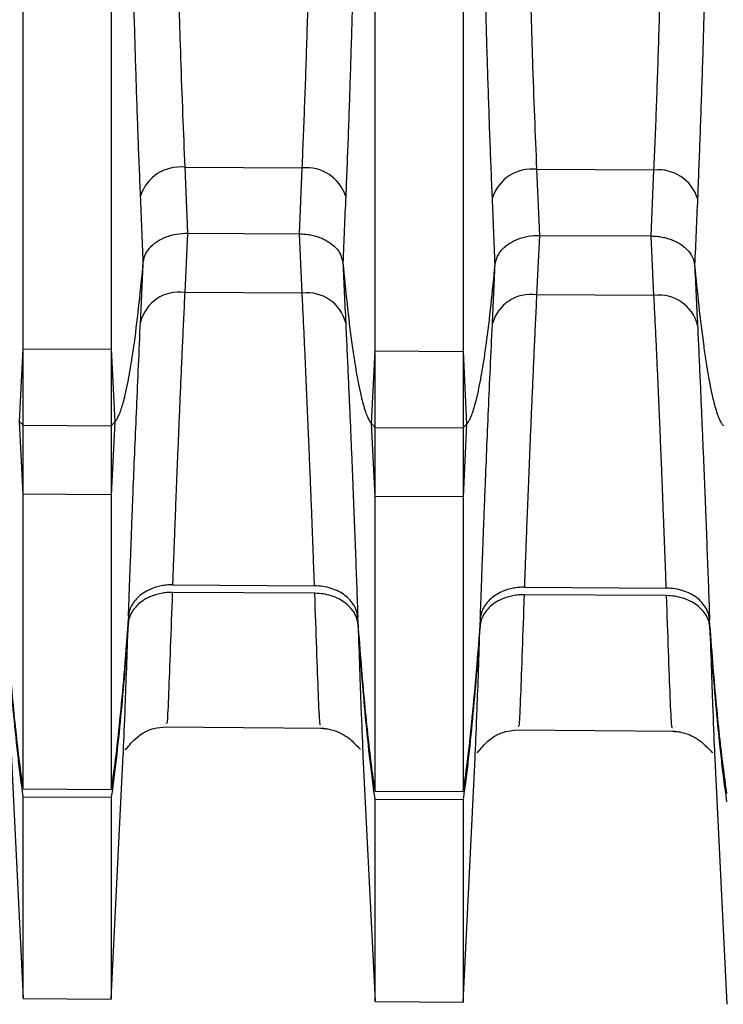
# Model space of a CAD drawing. Header units: millimetres. Extents: x -103 to 103, y -42 to 108.
# Tile 8 of 26: x -52.49 to -44.49, y 19.49 to 30.68. Entities that reach past the tile are written whole.
import ezdxf

# ---------------------------------------------------------------- set-up
doc = ezdxf.new("R2010")
doc.units = ezdxf.units.MM

msp = doc.modelspace()

# ---------------------------------------------------------------- linework, layer by layer
at = {"color": 7, "linetype": 'Continuous', "lineweight": 25}
for p, q in [((-52.45, 21.936), (-52.45, 89.931)), ((-51.45, 89.937), (-51.45, 21.93)), ((-48.45, 21.91), (-48.45, 89.955)), ((-47.45, 89.961), (-47.45, 21.904)), ((-50.614, 29), (-49.279, 28.992)), ((-50.614, 29), (-50.582, 28.251)), ((-49.31, 28.243), (-49.279, 28.992)), ((-46.614, 28.977), (-45.279, 28.969)), ((-46.614, 28.977), (-46.582, 28.226)), ((-45.311, 28.219), (-45.279, 28.969)), ((-50.582, 28.251), (-50.614, 27.577)), ((-50.582, 28.251), (-49.31, 28.243)), ((-49.279, 27.568), (-49.31, 28.243)), ((-46.582, 28.226), (-46.614, 27.551)), ((-46.582, 28.226), (-45.311, 28.219)), ((-45.279, 27.542), (-45.311, 28.219)), ((-49.279, 27.568), (-50.614, 27.577)), ((-45.279, 27.542), (-46.614, 27.551)), ((-52.491, 26.111), (-52.45, 26.937)), ((-52.45, 26.937), (-51.45, 26.931)), ((-51.45, 26.931), (-51.409, 26.105)), ((-48.491, 26.086), (-48.45, 26.913)), ((-48.45, 26.913), (-47.45, 26.907)), ((-47.45, 26.907), (-47.409, 26.08)), ((-52.45, 25.285), (-52.491, 26.111)), ((-52.491, 26.111), (-52.45, 26.068)), ((-51.409, 26.105), (-51.45, 25.279)), ((-51.45, 26.061), (-51.409, 26.105)), ((-48.45, 25.259), (-48.491, 26.086)), ((-48.491, 26.086), (-48.45, 26.043)), ((-47.409, 26.08), (-47.45, 25.253)), ((-47.45, 26.037), (-47.409, 26.08)), ((-52.45, 26.068), (-51.45, 26.061)), ((-48.45, 26.043), (-47.45, 26.037)), ((-51.45, 25.279), (-52.45, 25.285)), ((-47.45, 25.253), (-48.45, 25.259)), ((-50.753, 24.254), (-49.139, 24.244)), ((-46.753, 24.228), (-45.14, 24.217)), ((-49.136, 24.158), (-50.756, 24.169)), ((-45.136, 24.132), (-46.756, 24.142)), ((-50.861, 22.64), (-49.031, 22.624)), ((-46.861, 22.605), (-45.035, 22.59)), ((-52.588, 22.342), (-52.45, 19.557)), ((-51.45, 19.548), (-51.313, 22.322)), ((-48.588, 22.308), (-48.45, 19.522)), ((-47.45, 19.513), (-47.313, 22.288)), ((-44.588, 22.274), (-44.45, 19.487)), ((-52.45, 21.936), (-51.45, 21.93)), ((-51.45, 21.836), (-52.45, 21.842)), ((-52.45, 19.554), (-52.45, 21.842)), ((-51.45, 21.836), (-51.45, 19.545)), ((-48.45, 21.91), (-47.45, 21.904)), ((-47.45, 21.81), (-48.45, 21.816)), ((-48.45, 19.519), (-48.45, 21.816)), ((-47.45, 21.81), (-47.45, 19.51)), ((-52.45, 19.554), (-51.45, 19.545)), ((-48.45, 19.519), (-47.45, 19.51))]:
    msp.add_line(p, q, dxfattribs=at)
for centre, radius, start, end in [((-50.667, 28.531), 0.472, 83.4928, 162.0673), ((-49.231, 28.526), 0.469, 17.707, 95.8077), ((-46.667, 28.508), 0.472, 83.4936, 162.0634), ((-45.231, 28.502), 0.469, 17.7109, 95.807), ((-50.679, 27.13), 0.452, 81.7289, 165.8026), ((-49.22, 27.123), 0.449, 14.0356, 97.4945), ((-46.679, 27.104), 0.452, 81.7298, 165.7986), ((-45.22, 27.097), 0.449, 14.0396, 97.4936)]:
    msp.add_arc(centre, radius, start, end, dxfattribs=at)
for points, knots in [([(-51.117, 28.676), (-51.121, 28.783), (-51.13, 28.999), (-51.143, 29.332), (-51.155, 29.674), (-51.167, 30.026), (-51.178, 30.387), (-51.189, 30.759), (-51.199, 31.142), (-51.218, 31.881), (-51.242, 33.048), (-51.267, 34.647), (-51.288, 36.353), (-51.304, 38.061), (-51.317, 39.844), (-51.325, 41.241), (-51.33, 42.295), (-51.333, 42.964), (-51.336, 43.65), (-51.338, 44.353), (-51.341, 45.07), (-51.343, 45.8), (-51.345, 46.542), (-51.347, 47.292), (-51.349, 48.049), (-51.351, 48.811), (-51.353, 49.575), (-51.354, 50.338), (-51.355, 51.097), (-51.356, 51.85), (-51.357, 52.594), (-51.358, 53.324), (-51.358, 54.041), (-51.358, 54.5), (-51.359, 54.73)], [0, 0, 0, 0, 0.015113, 0.030384, 0.045821, 0.061426, 0.077207, 0.093166, 0.109309, 0.12564, 0.185421, 0.250043, 0.309967, 0.375249, 0.435055, 0.499705, 0.522554, 0.546071, 0.570246, 0.595069, 0.620526, 0.646603, 0.673283, 0.700548, 0.728378, 0.75675, 0.785642, 0.815025, 0.844874, 0.875158, 0.905846, 0.936905, 0.968301, 1, 1, 1, 1]), ([(-48.542, 54.74), (-48.542, 54.637), (-48.542, 54.431), (-48.542, 54.115), (-48.542, 53.796), (-48.543, 53.473), (-48.543, 53.147), (-48.543, 52.818), (-48.544, 52.487), (-48.544, 52.153), (-48.544, 51.817), (-48.545, 51.478), (-48.545, 51.139), (-48.546, 50.798), (-48.546, 50.456), (-48.547, 50.113), (-48.548, 49.769), (-48.548, 49.425), (-48.549, 49.082), (-48.55, 48.738), (-48.55, 48.395), (-48.551, 48.052), (-48.552, 47.711), (-48.553, 47.37), (-48.554, 47.031), (-48.555, 46.694), (-48.556, 46.358), (-48.557, 46.024), (-48.558, 45.692), (-48.559, 45.363), (-48.56, 45.036), (-48.561, 44.712), (-48.562, 44.39), (-48.563, 44.072), (-48.564, 43.756), (-48.566, 43.444), (-48.567, 43.135), (-48.568, 42.83), (-48.57, 42.528), (-48.571, 42.23), (-48.573, 41.936), (-48.577, 41.127), (-48.584, 39.849), (-48.597, 38.065), (-48.613, 36.356), (-48.633, 34.648), (-48.658, 33.048), (-48.686, 31.745), (-48.711, 30.757), (-48.734, 30.021), (-48.757, 29.324), (-48.775, 28.885), (-48.784, 28.668)], [0, 0, 0, 0, 0.0142936, 0.02853, 0.0427059, 0.056818, 0.0708633, 0.0848385, 0.0987406, 0.1125664, 0.1263131, 0.1399777, 0.1535572, 0.167049, 0.1804503, 0.1937583, 0.2069706, 0.2200845, 0.2330977, 0.2460077, 0.2588123, 0.2715093, 0.2840964, 0.2965717, 0.3089332, 0.3211789, 0.333307, 0.3453159, 0.3572037, 0.368969, 0.3806102, 0.3921259, 0.4035147, 0.4147753, 0.4259065, 0.4369072, 0.4477763, 0.4585127, 0.4691155, 0.4795839, 0.489917, 0.5001141, 0.5647343, 0.6245231, 0.689802, 0.7497357, 0.8143847, 0.874204, 0.9067132, 0.9384902, 0.9695726, 1, 1, 1, 1]), ([(-47.117, 28.653), (-47.121, 28.76), (-47.13, 28.976), (-47.143, 29.31), (-47.155, 29.653), (-47.167, 30.005), (-47.178, 30.368), (-47.189, 30.741), (-47.199, 31.124), (-47.218, 31.866), (-47.242, 33.036), (-47.267, 34.639), (-47.288, 36.349), (-47.304, 38.062), (-47.317, 39.849), (-47.325, 41.25), (-47.33, 42.305), (-47.333, 42.975), (-47.336, 43.662), (-47.338, 44.366), (-47.341, 45.084), (-47.343, 45.815), (-47.345, 46.557), (-47.347, 47.308), (-47.349, 48.066), (-47.351, 48.828), (-47.353, 49.593), (-47.354, 50.357), (-47.355, 51.117), (-47.356, 51.87), (-47.357, 52.615), (-47.358, 53.346), (-47.358, 54.063), (-47.358, 54.523), (-47.359, 54.753)], [0, 0, 0, 0, 0.0151211, 0.0304019, 0.0458479, 0.061464, 0.077255, 0.0932257, 0.1093806, 0.1257245, 0.1855406, 0.2502122, 0.3101722, 0.3755024, 0.4353464, 0.5000446, 0.5228814, 0.5463854, 0.5705471, 0.5953551, 0.6207967, 0.6468572, 0.6735203, 0.7007675, 0.7285788, 0.756932, 0.7858029, 0.8151657, 0.8449926, 0.8752539, 0.9059187, 0.9369542, 0.9683263, 1, 1, 1, 1]), ([(-44.542, 54.763), (-44.542, 54.66), (-44.542, 54.453), (-44.542, 54.138), (-44.542, 53.819), (-44.543, 53.496), (-44.543, 53.17), (-44.543, 52.841), (-44.544, 52.509), (-44.544, 52.175), (-44.544, 51.838), (-44.545, 51.5), (-44.545, 51.16), (-44.546, 50.819), (-44.546, 50.477), (-44.547, 50.134), (-44.547, 49.79), (-44.548, 49.446), (-44.549, 49.102), (-44.55, 48.759), (-44.55, 48.415), (-44.551, 48.073), (-44.552, 47.731), (-44.553, 47.39), (-44.554, 47.051), (-44.555, 46.713), (-44.556, 46.377), (-44.557, 46.043), (-44.558, 45.711), (-44.559, 45.382), (-44.56, 45.055), (-44.561, 44.73), (-44.562, 44.408), (-44.563, 44.09), (-44.564, 43.774), (-44.566, 43.462), (-44.567, 43.152), (-44.568, 42.847), (-44.57, 42.545), (-44.571, 42.246), (-44.572, 41.952), (-44.577, 41.141), (-44.584, 39.86), (-44.597, 38.073), (-44.613, 36.359), (-44.633, 34.646), (-44.658, 33.038), (-44.686, 31.729), (-44.711, 30.737), (-44.734, 30.001), (-44.758, 29.302), (-44.776, 28.863), (-44.784, 28.645)], [0, 0, 0, 0, 0.014275, 0.028493, 0.04265, 0.056744, 0.070772, 0.084729, 0.098613, 0.112422, 0.126151, 0.139799, 0.153362, 0.166837, 0.180222, 0.193514, 0.206711, 0.219809, 0.232807, 0.245703, 0.258493, 0.271175, 0.283748, 0.29621, 0.308558, 0.320791, 0.332906, 0.344902, 0.356778, 0.368532, 0.380161, 0.391666, 0.403044, 0.414294, 0.425415, 0.436405, 0.447265, 0.457992, 0.468586, 0.479046, 0.489371, 0.49956, 0.56422, 0.624043, 0.689335, 0.749274, 0.814166, 0.874186, 0.906702, 0.938484, 0.96957, 1, 1, 1, 1]), ([(-50.824, 41.866), (-50.823, 41.716), (-50.821, 41.419), (-50.819, 40.976), (-50.816, 40.541), (-50.814, 40.113), (-50.811, 39.693), (-50.808, 39.28), (-50.805, 38.876), (-50.802, 38.48), (-50.799, 38.093), (-50.796, 37.713), (-50.792, 37.343), (-50.789, 36.98), (-50.785, 36.626), (-50.781, 36.281), (-50.777, 35.944), (-50.773, 35.616), (-50.769, 35.296), (-50.763, 34.783), (-50.752, 34.09), (-50.737, 33.235), (-50.721, 32.423), (-50.703, 31.654), (-50.683, 30.928), (-50.662, 30.245), (-50.639, 29.602), (-50.622, 29.199), (-50.614, 29)], [0, 0, 0, 0, 0.031923, 0.063355, 0.094296, 0.124745, 0.154703, 0.184169, 0.213144, 0.241628, 0.26962, 0.297121, 0.32413, 0.350648, 0.376674, 0.402209, 0.427253, 0.451805, 0.475866, 0.499436, 0.568288, 0.635345, 0.700607, 0.764074, 0.825746, 0.885625, 0.943709, 1, 1, 1, 1]), ([(-49.279, 28.992), (-49.274, 29.105), (-49.264, 29.331), (-49.251, 29.683), (-49.237, 30.048), (-49.225, 30.426), (-49.213, 30.819), (-49.201, 31.225), (-49.19, 31.645), (-49.179, 32.079), (-49.169, 32.528), (-49.16, 32.99), (-49.151, 33.467), (-49.142, 33.957), (-49.134, 34.462), (-49.126, 35.011), (-49.118, 35.613), (-49.111, 36.275), (-49.103, 36.972), (-49.096, 37.705), (-49.09, 38.473), (-49.084, 39.274), (-49.078, 40.11), (-49.073, 40.978), (-49.07, 41.567), (-49.068, 41.866)], [0, 0, 0, 0, 0.031947, 0.06448, 0.097599, 0.131304, 0.165595, 0.200472, 0.235936, 0.271985, 0.308621, 0.345844, 0.383653, 0.422048, 0.46103, 0.500599, 0.547881, 0.597215, 0.6486, 0.702037, 0.757526, 0.815067, 0.87466, 0.936304, 1, 1, 1, 1]), ([(-46.824, 41.866), (-46.823, 41.716), (-46.821, 41.418), (-46.819, 40.974), (-46.816, 40.538), (-46.814, 40.109), (-46.811, 39.689), (-46.808, 39.276), (-46.805, 38.871), (-46.802, 38.474), (-46.799, 38.086), (-46.795, 37.706), (-46.792, 37.334), (-46.789, 36.971), (-46.785, 36.617), (-46.781, 36.271), (-46.777, 35.933), (-46.773, 35.604), (-46.769, 35.284), (-46.762, 34.77), (-46.752, 34.076), (-46.737, 33.22), (-46.721, 32.406), (-46.702, 31.636), (-46.683, 30.908), (-46.662, 30.224), (-46.639, 29.58), (-46.622, 29.176), (-46.614, 28.977)], [0, 0, 0, 0, 0.031927, 0.063362, 0.094306, 0.124757, 0.154717, 0.184185, 0.213161, 0.241645, 0.269637, 0.297138, 0.324147, 0.350664, 0.376689, 0.402222, 0.427264, 0.451814, 0.475872, 0.499438, 0.5683, 0.635364, 0.70063, 0.764098, 0.825769, 0.885642, 0.943719, 1, 1, 1, 1]), ([(-45.279, 28.969), (-45.274, 29.082), (-45.264, 29.309), (-45.251, 29.661), (-45.238, 30.027), (-45.225, 30.407), (-45.213, 30.8), (-45.201, 31.207), (-45.19, 31.628), (-45.179, 32.064), (-45.169, 32.513), (-45.16, 32.977), (-45.151, 33.455), (-45.142, 33.947), (-45.134, 34.453), (-45.126, 35.003), (-45.118, 35.606), (-45.111, 36.269), (-45.103, 36.968), (-45.096, 37.701), (-45.09, 38.47), (-45.084, 39.272), (-45.078, 40.108), (-45.073, 40.977), (-45.07, 41.567), (-45.068, 41.866)], [0, 0, 0, 0, 0.031964, 0.064515, 0.097654, 0.13138, 0.165693, 0.200595, 0.236083, 0.27216, 0.308824, 0.346076, 0.383917, 0.422345, 0.461361, 0.500965, 0.548234, 0.597549, 0.648908, 0.702311, 0.757759, 0.815253, 0.87479, 0.936373, 1, 1, 1, 1]), ([(-51.085, 27.921), (-51.082, 27.937), (-51.078, 27.97), (-51.059, 28.016), (-51.033, 28.059), (-51.001, 28.097), (-50.966, 28.129), (-50.911, 28.169), (-50.828, 28.211), (-50.71, 28.245), (-50.625, 28.249), (-50.582, 28.251)], [0, 0, 0, 0, 0.092159, 0.18241, 0.269437, 0.352081, 0.4294, 0.500692, 0.662158, 0.830742, 1, 1, 1, 1]), ([(-49.31, 28.243), (-49.289, 28.243), (-49.247, 28.241), (-49.185, 28.232), (-49.125, 28.218), (-49.068, 28.199), (-49.017, 28.175), (-48.957, 28.14), (-48.893, 28.086), (-48.835, 28.006), (-48.823, 27.945), (-48.816, 27.913)], [0, 0, 0, 0, 0.0843906, 0.1694735, 0.2544358, 0.3384614, 0.4207735, 0.5006732, 0.6491977, 0.8183212, 1, 1, 1, 1]), ([(-47.085, 27.896), (-47.082, 27.913), (-47.077, 27.945), (-47.058, 27.991), (-47.033, 28.034), (-47.001, 28.072), (-46.965, 28.105), (-46.911, 28.144), (-46.828, 28.186), (-46.71, 28.221), (-46.625, 28.225), (-46.582, 28.226)], [0, 0, 0, 0, 0.092159, 0.182409, 0.269436, 0.35208, 0.429399, 0.500692, 0.662159, 0.830743, 1, 1, 1, 1]), ([(-45.311, 28.219), (-45.29, 28.218), (-45.247, 28.217), (-45.185, 28.207), (-45.125, 28.193), (-45.069, 28.174), (-45.017, 28.15), (-44.958, 28.115), (-44.894, 28.061), (-44.836, 27.982), (-44.823, 27.92), (-44.817, 27.888)], [0, 0, 0, 0, 0.08439, 0.169473, 0.254435, 0.33846, 0.420773, 0.500673, 0.649199, 0.818322, 1, 1, 1, 1]), ([(-51.409, 26.105), (-51.403, 26.112), (-51.39, 26.128), (-51.372, 26.16), (-51.353, 26.203), (-51.333, 26.259), (-51.312, 26.33), (-51.287, 26.429), (-51.252, 26.593), (-51.218, 26.791), (-51.174, 27.093), (-51.13, 27.462), (-51.1, 27.767), (-51.085, 27.921)], [0, 0, 0, 0, 0.0133837, 0.0316111, 0.0556383, 0.0864469, 0.1250638, 0.1753802, 0.2500708, 0.395527, 0.5000717, 0.7479666, 1, 1, 1, 1]), ([(-48.816, 27.913), (-48.801, 27.758), (-48.771, 27.452), (-48.727, 27.08), (-48.682, 26.776), (-48.649, 26.577), (-48.614, 26.412), (-48.587, 26.308), (-48.563, 26.228), (-48.538, 26.164), (-48.517, 26.119), (-48.498, 26.096), (-48.491, 26.086)], [0, 0, 0, 0, 0.2520994, 0.4999374, 0.6050049, 0.7498809, 0.8246411, 0.8749058, 0.9219668, 0.9571976, 0.9825787, 1, 1, 1, 1]), ([(-47.409, 26.08), (-47.403, 26.087), (-47.389, 26.104), (-47.372, 26.136), (-47.353, 26.178), (-47.333, 26.234), (-47.312, 26.306), (-47.287, 26.404), (-47.252, 26.568), (-47.218, 26.766), (-47.174, 27.068), (-47.129, 27.438), (-47.1, 27.743), (-47.085, 27.896)], [0, 0, 0, 0, 0.013392, 0.031625, 0.055654, 0.086459, 0.125064, 0.175409, 0.250071, 0.395715, 0.500072, 0.747992, 1, 1, 1, 1]), ([(-44.817, 27.888), (-44.802, 27.734), (-44.772, 27.427), (-44.727, 27.055), (-44.683, 26.751), (-44.649, 26.552), (-44.614, 26.388), (-44.587, 26.284), (-44.563, 26.204), (-44.538, 26.14), (-44.517, 26.094), (-44.498, 26.071), (-44.491, 26.062)], [0, 0, 0, 0, 0.252075, 0.499937, 0.604825, 0.749881, 0.824612, 0.874905, 0.921953, 0.957182, 0.982569, 1, 1, 1, 1]), ([(-50.614, 27.577), (-50.618, 27.481), (-50.628, 27.288), (-50.641, 27.006), (-50.653, 26.727), (-50.666, 26.452), (-50.677, 26.181), (-50.688, 25.916), (-50.699, 25.656), (-50.709, 25.403), (-50.719, 25.156), (-50.728, 24.917), (-50.737, 24.686), (-50.745, 24.463), (-50.75, 24.324), (-50.753, 24.254)], [0, 0, 0, 0, 0.070259, 0.141628, 0.214107, 0.287697, 0.362397, 0.438208, 0.51513, 0.593163, 0.672308, 0.752563, 0.833931, 0.916409, 1, 1, 1, 1]), ([(-49.139, 24.244), (-49.141, 24.304), (-49.146, 24.425), (-49.153, 24.616), (-49.16, 24.814), (-49.168, 25.018), (-49.176, 25.228), (-49.185, 25.443), (-49.194, 25.664), (-49.203, 25.889), (-49.213, 26.118), (-49.223, 26.352), (-49.233, 26.589), (-49.244, 26.829), (-49.255, 27.073), (-49.267, 27.318), (-49.275, 27.485), (-49.279, 27.568)], [0, 0, 0, 0, 0.0724692, 0.1441092, 0.2149199, 0.2849016, 0.3540541, 0.4223777, 0.4898724, 0.5565382, 0.6223754, 0.6873838, 0.7515638, 0.8149152, 0.8774384, 0.9391332, 1, 1, 1, 1]), ([(-46.614, 27.551), (-46.618, 27.455), (-46.627, 27.262), (-46.641, 26.98), (-46.653, 26.701), (-46.665, 26.426), (-46.677, 26.155), (-46.688, 25.89), (-46.699, 25.63), (-46.709, 25.377), (-46.719, 25.13), (-46.728, 24.891), (-46.737, 24.66), (-46.745, 24.437), (-46.75, 24.298), (-46.753, 24.228)], [0, 0, 0, 0, 0.0702703, 0.1416488, 0.2141357, 0.2877311, 0.3624353, 0.4382483, 0.5151704, 0.5932016, 0.6723421, 0.7525921, 0.8339517, 0.9164209, 1, 1, 1, 1]), ([(-45.14, 24.217), (-45.142, 24.278), (-45.146, 24.398), (-45.153, 24.59), (-45.161, 24.788), (-45.169, 24.992), (-45.177, 25.202), (-45.185, 25.417), (-45.194, 25.638), (-45.203, 25.863), (-45.213, 26.093), (-45.223, 26.326), (-45.233, 26.563), (-45.244, 26.803), (-45.255, 27.047), (-45.267, 27.292), (-45.275, 27.459), (-45.279, 27.542)], [0, 0, 0, 0, 0.07246, 0.144091, 0.214895, 0.284871, 0.35402, 0.422341, 0.489834, 0.5565, 0.622338, 0.687349, 0.751533, 0.81489, 0.87742, 0.939124, 1, 1, 1, 1]), ([(-51.254, 23.898), (-51.251, 23.962), (-51.247, 24.088), (-51.24, 24.288), (-51.232, 24.493), (-51.224, 24.703), (-51.216, 24.918), (-51.208, 25.137), (-51.196, 25.428), (-51.181, 25.8), (-51.161, 26.263), (-51.14, 26.741), (-51.125, 27.075), (-51.117, 27.241)], [0, 0, 0, 0, 0.0745859, 0.1480044, 0.2202479, 0.2913098, 0.3611851, 0.4298702, 0.4973635, 0.6261384, 0.7527989, 0.8773948, 1, 1, 1, 1]), ([(-48.784, 27.232), (-48.78, 27.137), (-48.771, 26.946), (-48.758, 26.668), (-48.746, 26.394), (-48.734, 26.125), (-48.723, 25.861), (-48.712, 25.603), (-48.7, 25.3), (-48.687, 24.957), (-48.672, 24.582), (-48.659, 24.22), (-48.651, 23.999), (-48.647, 23.887)], [0, 0, 0, 0, 0.069816, 0.14026, 0.21135, 0.283101, 0.355524, 0.428627, 0.502419, 0.621402, 0.744008, 0.870218, 1, 1, 1, 1]), ([(-47.254, 23.872), (-47.251, 23.935), (-47.247, 24.062), (-47.239, 24.262), (-47.232, 24.467), (-47.224, 24.677), (-47.216, 24.892), (-47.207, 25.111), (-47.196, 25.403), (-47.181, 25.775), (-47.161, 26.238), (-47.14, 26.715), (-47.124, 27.049), (-47.117, 27.215)], [0, 0, 0, 0, 0.074596, 0.148027, 0.220287, 0.291368, 0.361265, 0.429975, 0.497497, 0.626225, 0.752848, 0.877415, 1, 1, 1, 1]), ([(-44.784, 27.206), (-44.78, 27.111), (-44.771, 26.921), (-44.758, 26.643), (-44.746, 26.369), (-44.735, 26.1), (-44.723, 25.837), (-44.713, 25.579), (-44.7, 25.277), (-44.687, 24.933), (-44.673, 24.558), (-44.659, 24.195), (-44.651, 23.973), (-44.647, 23.861)], [0, 0, 0, 0, 0.069729, 0.14008, 0.211071, 0.282715, 0.355024, 0.428006, 0.50167, 0.620852, 0.743649, 0.870042, 1, 1, 1, 1]), ([(-50.753, 24.254), (-50.774, 24.254), (-50.817, 24.253), (-50.881, 24.243), (-50.953, 24.225), (-51.03, 24.195), (-51.104, 24.15), (-51.166, 24.096), (-51.212, 24.035), (-51.244, 23.968), (-51.251, 23.921), (-51.254, 23.898)], [0, 0, 0, 0, 0.081453, 0.164394, 0.250402, 0.372289, 0.499645, 0.62021, 0.748888, 0.873091, 1, 1, 1, 1]), ([(-48.647, 23.887), (-48.649, 23.902), (-48.653, 23.933), (-48.667, 23.977), (-48.692, 24.028), (-48.732, 24.082), (-48.791, 24.136), (-48.865, 24.182), (-48.949, 24.216), (-49.042, 24.239), (-49.107, 24.242), (-49.139, 24.244)], [0, 0, 0, 0, 0.082885, 0.166116, 0.250792, 0.374845, 0.499823, 0.622243, 0.749907, 0.874433, 1, 1, 1, 1]), ([(-46.753, 24.228), (-46.774, 24.227), (-46.817, 24.226), (-46.881, 24.216), (-46.953, 24.199), (-47.03, 24.169), (-47.104, 24.124), (-47.166, 24.069), (-47.212, 24.008), (-47.244, 23.941), (-47.25, 23.895), (-47.254, 23.872)], [0, 0, 0, 0, 0.0814551, 0.1643972, 0.2504041, 0.3722919, 0.499646, 0.6202125, 0.7488887, 0.8730939, 1, 1, 1, 1]), ([(-44.647, 23.861), (-44.649, 23.876), (-44.653, 23.906), (-44.668, 23.951), (-44.693, 24.001), (-44.733, 24.056), (-44.792, 24.11), (-44.865, 24.155), (-44.949, 24.189), (-45.042, 24.212), (-45.107, 24.215), (-45.14, 24.217)], [0, 0, 0, 0, 0.082881, 0.166112, 0.250793, 0.374847, 0.499823, 0.622238, 0.749904, 0.87443, 1, 1, 1, 1]), ([(-50.756, 24.169), (-50.777, 24.168), (-50.82, 24.168), (-50.885, 24.158), (-50.957, 24.14), (-51.034, 24.109), (-51.108, 24.064), (-51.17, 24.01), (-51.215, 23.948), (-51.247, 23.881), (-51.254, 23.835), (-51.257, 23.811)], [0, 0, 0, 0, 0.081445, 0.164371, 0.250378, 0.372314, 0.499638, 0.620243, 0.748879, 0.873079, 1, 1, 1, 1]), ([(-48.644, 23.8), (-48.646, 23.819), (-48.651, 23.856), (-48.671, 23.909), (-48.7, 23.96), (-48.74, 24.007), (-48.793, 24.053), (-48.861, 24.096), (-48.946, 24.13), (-49.039, 24.154), (-49.104, 24.157), (-49.136, 24.158)], [0, 0, 0, 0, 0.102606, 0.201925, 0.299926, 0.398654, 0.500113, 0.622615, 0.750107, 0.874599, 1, 1, 1, 1]), ([(-46.756, 24.142), (-46.777, 24.142), (-46.82, 24.141), (-46.884, 24.131), (-46.956, 24.113), (-47.034, 24.083), (-47.108, 24.038), (-47.169, 23.983), (-47.215, 23.921), (-47.247, 23.854), (-47.253, 23.808), (-47.257, 23.785)], [0, 0, 0, 0, 0.081448, 0.164375, 0.250379, 0.372317, 0.499638, 0.620246, 0.74888, 0.873082, 1, 1, 1, 1]), ([(-44.644, 23.774), (-44.647, 23.793), (-44.651, 23.829), (-44.671, 23.883), (-44.7, 23.933), (-44.74, 23.98), (-44.793, 24.026), (-44.861, 24.069), (-44.946, 24.103), (-45.039, 24.127), (-45.104, 24.13), (-45.136, 24.132)], [0, 0, 0, 0, 0.102602, 0.201918, 0.299918, 0.398649, 0.500113, 0.622609, 0.750103, 0.874593, 1, 1, 1, 1]), ([(-52.45, 21.936), (-52.464, 22.038), (-52.495, 22.256), (-52.535, 22.606), (-52.574, 23.001), (-52.612, 23.442), (-52.635, 23.752), (-52.647, 23.914)], [0, 0, 0, 0, 0.1543905, 0.3315606, 0.5315396, 0.7543478, 1, 1, 1, 1]), ([(-51.254, 23.898), (-51.269, 23.699), (-51.297, 23.323), (-51.345, 22.796), (-51.393, 22.339), (-51.432, 22.058), (-51.45, 21.93)], [0, 0, 0, 0, 0.30338, 0.571149, 0.803339, 1, 1, 1, 1]), ([(-48.45, 21.91), (-48.464, 22.012), (-48.495, 22.23), (-48.535, 22.58), (-48.574, 22.975), (-48.612, 23.416), (-48.635, 23.725), (-48.647, 23.887)], [0, 0, 0, 0, 0.154349, 0.331498, 0.531477, 0.754306, 1, 1, 1, 1]), ([(-47.254, 23.872), (-47.268, 23.672), (-47.297, 23.297), (-47.345, 22.77), (-47.393, 22.313), (-47.432, 22.032), (-47.45, 21.904)], [0, 0, 0, 0, 0.303429, 0.571214, 0.803387, 1, 1, 1, 1]), ([(-44.45, 21.884), (-44.464, 21.986), (-44.495, 22.203), (-44.535, 22.553), (-44.574, 22.949), (-44.612, 23.39), (-44.635, 23.699), (-44.647, 23.861)], [0, 0, 0, 0, 0.154308, 0.331436, 0.531415, 0.754265, 1, 1, 1, 1]), ([(-52.45, 21.842), (-52.462, 21.929), (-52.485, 22.094), (-52.523, 22.424), (-52.564, 22.832), (-52.607, 23.328), (-52.631, 23.659), (-52.644, 23.827)], [0, 0, 0, 0, 0.131249, 0.250027, 0.500003, 0.746882, 1, 1, 1, 1]), ([(-51.257, 23.811), (-51.269, 23.644), (-51.293, 23.314), (-51.336, 22.82), (-51.377, 22.415), (-51.415, 22.086), (-51.438, 21.922), (-51.45, 21.836)], [0, 0, 0, 0, 0.2531, 0.500009, 0.749987, 0.868732, 1, 1, 1, 1]), ([(-48.45, 21.816), (-48.462, 21.903), (-48.485, 22.068), (-48.523, 22.398), (-48.564, 22.805), (-48.607, 23.301), (-48.632, 23.633), (-48.644, 23.8)], [0, 0, 0, 0, 0.131319, 0.250007, 0.499989, 0.746883, 1, 1, 1, 1]), ([(-47.257, 23.785), (-47.269, 23.618), (-47.293, 23.288), (-47.336, 22.794), (-47.377, 22.389), (-47.415, 22.06), (-47.438, 21.896), (-47.45, 21.81)], [0, 0, 0, 0, 0.2530912, 0.500009, 0.7499873, 0.8686517, 1, 1, 1, 1]), ([(-44.45, 21.79), (-44.462, 21.877), (-44.485, 22.041), (-44.523, 22.372), (-44.565, 22.779), (-44.608, 23.275), (-44.632, 23.606), (-44.644, 23.774)], [0, 0, 0, 0, 0.1314008, 0.2500069, 0.4999885, 0.7468919, 1, 1, 1, 1]), ([(-51.286, 22.39), (-51.292, 22.378), (-51.302, 22.359), (-51.157, 22.54), (-50.981, 22.627), (-50.873, 22.636), (-50.823, 22.64)], [0, 0, 0, 0, 0.491175, 0.781119, 0.899132, 1, 1, 1, 1]), ([(-49.069, 22.625), (-49.05, 22.624), (-49.01, 22.622), (-48.932, 22.607), (-48.786, 22.552), (-48.611, 22.382), (-48.614, 22.382), (-48.617, 22.382)], [0, 0, 0, 0, 0.024873, 0.054423, 0.131422, 0.369313, 1, 1, 1, 1]), ([(-47.286, 22.355), (-47.292, 22.343), (-47.302, 22.324), (-47.157, 22.505), (-46.981, 22.591), (-46.873, 22.601), (-46.824, 22.605)], [0, 0, 0, 0, 0.489898, 0.780015, 0.898486, 1, 1, 1, 1]), ([(-45.069, 22.59), (-45.05, 22.589), (-45.01, 22.587), (-44.932, 22.572), (-44.786, 22.517), (-44.611, 22.347), (-44.614, 22.347), (-44.617, 22.347)], [0, 0, 0, 0, 0.024838, 0.054366, 0.131349, 0.369174, 1, 1, 1, 1]), ([(-51.313, 22.322), (-51.313, 22.324), (-51.312, 22.327), (-51.311, 22.355), (-51.311, 22.37)], [0, 0, 0, 0, 0.440423, 1, 1, 1, 1]), ([(-48.59, 22.358), (-48.589, 22.342), (-48.588, 22.313), (-48.588, 22.31), (-48.587, 22.308)], [0, 0, 0, 0, 0.580867, 1, 1, 1, 1]), ([(-47.313, 22.288), (-47.313, 22.289), (-47.312, 22.293), (-47.311, 22.32), (-47.311, 22.335)], [0, 0, 0, 0, 0.477266, 1, 1, 1, 1]), ([(-44.59, 22.323), (-44.589, 22.307), (-44.588, 22.279), (-44.588, 22.275), (-44.587, 22.274)], [0, 0, 0, 0, 0.554689, 1, 1, 1, 1])]:
    msp.add_open_spline(points, degree=3, knots=knots, dxfattribs=at)
for points in [[(-51.085, 27.921), (-51.096, 28.173), (-51.106, 28.425), (-51.117, 28.676)], [(-48.784, 28.668), (-48.795, 28.417), (-48.806, 28.165), (-48.816, 27.913)], [(-47.085, 27.896), (-47.095, 28.149), (-47.106, 28.401), (-47.117, 28.653)], [(-44.784, 28.645), (-44.795, 28.393), (-44.806, 28.141), (-44.817, 27.888)], [(-51.117, 27.241), (-51.106, 27.467), (-51.096, 27.694), (-51.085, 27.921)], [(-48.816, 27.913), (-48.806, 27.686), (-48.795, 27.459), (-48.784, 27.232)], [(-47.117, 27.215), (-47.106, 27.442), (-47.095, 27.669), (-47.085, 27.896)], [(-44.817, 27.888), (-44.806, 27.661), (-44.795, 27.433), (-44.784, 27.206)]]:
    msp.add_open_spline(points, degree=3, dxfattribs=at)
at = {"color": 8, "linetype": 'Continuous', "lineweight": 25}
for points, knots in [([(-50.756, 24.169), (-50.764, 23.95), (-50.78, 23.482), (-50.799, 22.984), (-50.813, 22.671), (-50.819, 22.678), (-50.822, 22.681)], [0, 0, 0, 0, 0.234533, 0.50209, 0.802663, 1, 1, 1, 1]), ([(-49.069, 22.665), (-49.072, 22.661), (-49.079, 22.654), (-49.093, 22.97), (-49.112, 23.469), (-49.128, 23.939), (-49.136, 24.158)], [0, 0, 0, 0, 0.205037, 0.502717, 0.767708, 1, 1, 1, 1]), ([(-46.756, 24.142), (-46.763, 23.923), (-46.78, 23.453), (-46.798, 22.953), (-46.813, 22.637), (-46.819, 22.644), (-46.822, 22.646)], [0, 0, 0, 0, 0.234107, 0.501254, 0.801433, 1, 1, 1, 1]), ([(-45.069, 22.63), (-45.072, 22.627), (-45.079, 22.62), (-45.093, 22.939), (-45.112, 23.44), (-45.129, 23.912), (-45.136, 24.132)], [0, 0, 0, 0, 0.206293, 0.503566, 0.768139, 1, 1, 1, 1]), ([(-51.311, 22.37), (-51.305, 22.513), (-51.291, 22.811), (-51.269, 23.469), (-51.257, 23.811)], [0, 0, 0, 0, 0.480537, 1, 1, 1, 1]), ([(-48.644, 23.8), (-48.632, 23.459), (-48.609, 22.8), (-48.596, 22.502), (-48.59, 22.358)], [0, 0, 0, 0, 0.518849, 1, 1, 1, 1]), ([(-47.311, 22.335), (-47.305, 22.479), (-47.291, 22.779), (-47.268, 23.441), (-47.257, 23.785)], [0, 0, 0, 0, 0.481706, 1, 1, 1, 1]), ([(-44.644, 23.774), (-44.632, 23.429), (-44.609, 22.767), (-44.596, 22.467), (-44.59, 22.323)], [0, 0, 0, 0, 0.520095, 1, 1, 1, 1])]:
    msp.add_open_spline(points, degree=3, knots=knots, dxfattribs=at)

doc.saveas('drawing.dxf')
